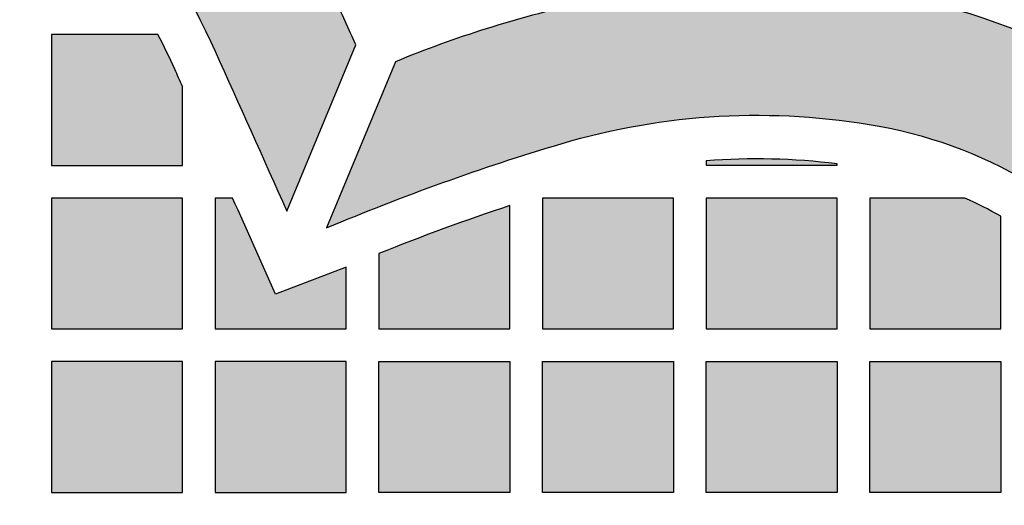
# Model space of a CAD drawing. Header units: millimetres. Extents: x -3873 to -97, y 912 to 4165.
# Tile 71 of 256: x -3300 to -3210, y 963 to 1007. Entities that reach past the tile are written whole.
import ezdxf

# ---------------------------------------------------------------- set-up
doc = ezdxf.new("R2010")
doc.units = ezdxf.units.MM
doc.layers.add('pattern', color=7, linetype='Continuous', true_color=0x000000)

msp = doc.modelspace()

# ---------------------------------------------------------------- hatches: boundary and pattern name
at = {"layer": 'pattern'}
for points in [[(-3328.56, 1039.486), (-3327.68, 1039.477), (-3326.799, 1039.45), (-3325.915, 1039.404), (-3325.03, 1039.339), (-3324.144, 1039.255), (-3323.258, 1039.153), (-3322.372, 1039.032), (-3321.487, 1038.891), (-3320.603, 1038.732), (-3319.722, 1038.554), (-3318.844, 1038.356), (-3317.969, 1038.14), (-3317.098, 1037.905), (-3316.232, 1037.651), (-3315.371, 1037.379), (-3314.516, 1037.088), (-3313.667, 1036.779), (-3312.825, 1036.452), (-3311.99, 1036.108), (-3311.164, 1035.746), (-3310.347, 1035.366), (-3309.538, 1034.97), (-3308.74, 1034.557), (-3307.951, 1034.129), (-3307.173, 1033.684), (-3306.407, 1033.224), (-3305.651, 1032.749), (-3304.908, 1032.259), (-3304.178, 1031.755), (-3303.46, 1031.238), (-3302.755, 1030.707), (-3302.064, 1030.163), (-3300.484, 1028.856), (-3298.939, 1027.499), (-3297.43, 1026.093), (-3295.96, 1024.641), (-3294.531, 1023.143), (-3293.145, 1021.602), (-3291.804, 1020.019), (-3290.509, 1018.397), (-3289.264, 1016.737), (-3288.068, 1015.042), (-3286.924, 1013.313), (-3285.833, 1011.554), (-3284.795, 1009.767), (-3283.813, 1007.954), (-3282.887, 1006.117), (-3282.018, 1004.26), (-3275.439, 989.593), (-3269.127, 1004.853), (-3271.077, 1009.188), (-3272.095, 1011.363), (-3273.179, 1013.513), (-3274.329, 1015.636), (-3275.543, 1017.729), (-3276.821, 1019.789), (-3278.161, 1021.812), (-3279.561, 1023.798), (-3281.019, 1025.741), (-3282.535, 1027.641), (-3284.105, 1029.494), (-3285.728, 1031.299), (-3287.402, 1033.053), (-3289.123, 1034.753), (-3290.89, 1036.399), (-3292.699, 1037.988), (-3294.549, 1039.519), (-3295.436, 1040.216), (-3296.341, 1040.898), (-3297.262, 1041.562), (-3298.2, 1042.209), (-3299.154, 1042.837), (-3300.123, 1043.447), (-3301.107, 1044.038), (-3302.106, 1044.609), (-3303.118, 1045.159), (-3304.143, 1045.689), (-3305.181, 1046.197), (-3306.23, 1046.684), (-3307.291, 1047.149), (-3308.362, 1047.592), (-3309.443, 1048.011), (-3310.532, 1048.408), (-3311.63, 1048.781), (-3312.736, 1049.131), (-3313.848, 1049.456), (-3314.966, 1049.758), (-3316.089, 1050.036), (-3317.216, 1050.289), (-3318.347, 1050.518), (-3319.481, 1050.723), (-3320.617, 1050.903), (-3321.754, 1051.059), (-3322.892, 1051.19), (-3324.029, 1051.297), (-3325.166, 1051.38), (-3326.3, 1051.439), (-3327.432, 1051.475), (-3328.561, 1051.486), (-3329.689, 1051.476), (-3330.821, 1051.441), (-3331.956, 1051.383), (-3333.092, 1051.301), (-3334.23, 1051.195), (-3335.367, 1051.064), (-3336.505, 1050.909), (-3337.641, 1050.73), (-3338.775, 1050.526), (-3339.906, 1050.298), (-3341.034, 1050.045), (-3342.157, 1049.769), (-3343.275, 1049.468), (-3344.388, 1049.143), (-3345.493, 1048.794), (-3346.591, 1048.422), (-3347.681, 1048.026), (-3348.762, 1047.608), (-3349.834, 1047.166), (-3350.895, 1046.702), (-3351.945, 1046.216), (-3352.983, 1045.708), (-3354.008, 1045.179), (-3355.021, 1044.63), (-3356.02, 1044.06), (-3357.005, 1043.47), (-3357.974, 1042.861), (-3358.929, 1042.233), (-3359.867, 1041.587), (-3360.789, 1040.923), (-3361.694, 1040.242), (-3362.582, 1039.545), (-3364.433, 1038.016), (-3366.244, 1036.428), (-3368.012, 1034.784), (-3369.734, 1033.085), (-3371.409, 1031.333), (-3373.033, 1029.529), (-3374.605, 1027.677), (-3376.122, 1025.779), (-3377.583, 1023.836), (-3378.984, 1021.852), (-3380.326, 1019.83), (-3381.605, 1017.771), (-3382.821, 1015.679), (-3383.973, 1013.557), (-3385.058, 1011.407), (-3386.078, 1009.234), (-3388.032, 1004.9), (-3381.731, 989.635), (-3375.141, 1004.297), (-3374.27, 1006.153), (-3373.342, 1007.989), (-3372.359, 1009.801), (-3371.32, 1011.588), (-3370.228, 1013.346), (-3369.082, 1015.074), (-3367.885, 1016.768), (-3366.638, 1018.427), (-3365.342, 1020.049), (-3364, 1021.63), (-3362.613, 1023.17), (-3361.182, 1024.667), (-3359.711, 1026.118), (-3358.201, 1027.522), (-3356.655, 1028.878), (-3355.074, 1030.184), (-3354.383, 1030.727), (-3353.677, 1031.257), (-3352.959, 1031.774), (-3352.228, 1032.278), (-3351.485, 1032.767), (-3350.729, 1033.241), (-3349.962, 1033.701), (-3349.184, 1034.145), (-3348.395, 1034.573), (-3347.596, 1034.985), (-3346.787, 1035.381), (-3345.97, 1035.759), (-3345.143, 1036.121), (-3344.308, 1036.465), (-3343.466, 1036.791), (-3342.617, 1037.099), (-3341.762, 1037.389), (-3340.9, 1037.661), (-3340.034, 1037.914), (-3339.163, 1038.148), (-3338.288, 1038.364), (-3337.409, 1038.561), (-3336.528, 1038.738), (-3335.645, 1038.897), (-3334.76, 1039.037), (-3333.874, 1039.157), (-3332.987, 1039.259), (-3332.101, 1039.342), (-3331.216, 1039.406), (-3330.332, 1039.451), (-3329.45, 1039.478)], [(-3186.717, 952.488), (-3175.796, 943.838), (-3175.525, 945.237), (-3175.288, 946.65), (-3175.087, 948.075), (-3174.922, 949.511), (-3174.794, 950.957), (-3174.703, 952.412), (-3174.65, 953.873), (-3174.635, 955.34), (-3174.659, 956.811), (-3174.722, 958.284), (-3174.824, 959.758), (-3174.965, 961.232), (-3175.146, 962.703), (-3175.365, 964.171), (-3175.624, 965.633), (-3175.922, 967.089), (-3176.258, 968.536), (-3176.633, 969.973), (-3177.045, 971.398), (-3177.495, 972.811), (-3177.981, 974.209), (-3178.503, 975.592), (-3179.06, 976.957), (-3179.651, 978.304), (-3180.276, 979.631), (-3180.934, 980.937), (-3181.623, 982.221), (-3182.342, 983.482), (-3183.091, 984.719), (-3183.868, 985.93), (-3184.672, 987.115), (-3185.502, 988.274), (-3186.247, 989.262), (-3187.017, 990.236), (-3187.813, 991.196), (-3188.635, 992.141), (-3189.481, 993.069), (-3190.351, 993.98), (-3191.245, 994.872), (-3192.162, 995.746), (-3193.102, 996.599), (-3194.064, 997.431), (-3195.047, 998.242), (-3196.051, 999.03), (-3197.074, 999.795), (-3198.116, 1000.535), (-3199.176, 1001.251), (-3200.253, 1001.942), (-3201.347, 1002.607), (-3202.456, 1003.245), (-3203.579, 1003.856), (-3204.715, 1004.439), (-3205.864, 1004.995), (-3207.024, 1005.522), (-3208.194, 1006.021), (-3209.373, 1006.491), (-3210.56, 1006.931), (-3211.755, 1007.343), (-3212.955, 1007.725), (-3214.161, 1008.077), (-3215.37, 1008.401), (-3216.582, 1008.694), (-3217.796, 1008.959), (-3219.01, 1009.194), (-3220.837, 1009.503), (-3222.676, 1009.766), (-3224.523, 1009.985), (-3226.379, 1010.158), (-3228.24, 1010.284), (-3230.106, 1010.364), (-3231.975, 1010.398), (-3233.844, 1010.384), (-3235.712, 1010.324), (-3237.578, 1010.218), (-3239.439, 1010.064), (-3241.294, 1009.865), (-3243.141, 1009.62), (-3244.979, 1009.329), (-3246.806, 1008.993), (-3248.619, 1008.613), (-3250.773, 1008.11), (-3252.917, 1007.56), (-3255.049, 1006.963), (-3257.169, 1006.321), (-3259.275, 1005.633), (-3261.364, 1004.9), (-3263.437, 1004.123), (-3265.49, 1003.301), (-3271.795, 988.059), (-3266.508, 990.212), (-3261.161, 992.218), (-3255.761, 994.075), (-3250.314, 995.782), (-3248.554, 996.278), (-3246.776, 996.725), (-3244.981, 997.121), (-3243.171, 997.464), (-3241.348, 997.754), (-3239.516, 997.992), (-3237.675, 998.175), (-3235.829, 998.304), (-3233.981, 998.378), (-3232.131, 998.398), (-3230.284, 998.364), (-3228.44, 998.275), (-3226.603, 998.132), (-3224.775, 997.937), (-3222.959, 997.688), (-3221.156, 997.387), (-3220.214, 997.205), (-3219.272, 997), (-3218.332, 996.772), (-3217.394, 996.521), (-3216.46, 996.248), (-3215.529, 995.952), (-3214.602, 995.632), (-3213.681, 995.291), (-3212.767, 994.926), (-3211.859, 994.54), (-3210.96, 994.131), (-3210.069, 993.7), (-3209.187, 993.247), (-3208.316, 992.773), (-3207.456, 992.278), (-3206.608, 991.763), (-3205.773, 991.227), (-3204.951, 990.672), (-3204.143, 990.098), (-3203.349, 989.504), (-3202.571, 988.893), (-3201.808, 988.265), (-3201.062, 987.619), (-3200.333, 986.957), (-3199.622, 986.28), (-3198.928, 985.588), (-3198.253, 984.881), (-3197.597, 984.161), (-3196.96, 983.429), (-3196.343, 982.684), (-3195.745, 981.929), (-3195.168, 981.163), (-3194.621, 980.403), (-3194.089, 979.629), (-3193.572, 978.841), (-3193.071, 978.04), (-3192.585, 977.226), (-3192.116, 976.399), (-3191.664, 975.561), (-3191.23, 974.711), (-3190.813, 973.85), (-3190.414, 972.979), (-3190.034, 972.098), (-3189.673, 971.207), (-3189.331, 970.309), (-3189.009, 969.402), (-3188.707, 968.488), (-3188.424, 967.567), (-3188.162, 966.641), (-3187.921, 965.709), (-3187.7, 964.772), (-3187.499, 963.832), (-3187.32, 962.888), (-3187.161, 961.942), (-3187.024, 960.994), (-3186.907, 960.045), (-3186.811, 959.095), (-3186.736, 958.145), (-3186.682, 957.196), (-3186.648, 956.249), (-3186.635, 955.304), (-3186.643, 954.362), (-3186.67, 953.423)], [(-3285.009, 1001.048), (-3285.716, 1002.618), (-3286.464, 1004.22), (-3287.254, 1005.801), (-3297.01, 1005.801), (-3297.009, 993.801), (-3285.009, 993.802)], [(-3225.009, 993.935), (-3226.5, 994.104), (-3227.997, 994.235), (-3229.498, 994.328), (-3231.001, 994.383), (-3232.506, 994.399), (-3234.009, 994.376), (-3235.511, 994.315), (-3237.009, 994.216), (-3237.009, 993.806), (-3225.009, 993.807)], [(-3285.007, 978.802), (-3285.008, 990.802), (-3297.008, 990.801), (-3297.007, 978.801)], [(-3276.48, 981.992), (-3280.412, 990.802), (-3282.008, 990.802), (-3282.007, 978.802), (-3270.008, 978.803), (-3270.008, 984.457)], [(-3255.008, 990.111), (-3261.043, 988.005), (-3267.008, 985.71), (-3267.007, 978.803), (-3255.008, 978.804)], [(-3240.008, 978.806), (-3240.009, 990.806), (-3252.008, 990.805), (-3252.007, 978.805)], [(-3225.008, 978.807), (-3225.009, 990.807), (-3237.008, 990.806), (-3237.007, 978.806)], [(-3210.008, 989.135), (-3210.818, 989.584), (-3211.639, 990.012), (-3212.47, 990.42), (-3213.311, 990.808), (-3222.008, 990.807), (-3222.007, 978.807), (-3210.007, 978.808)], [(-3285.006, 963.802), (-3285.007, 975.802), (-3297.007, 975.801), (-3297.006, 963.801)], [(-3270.006, 963.803), (-3270.007, 975.803), (-3282.007, 975.802), (-3282.006, 963.802)], [(-3267.006, 963.804), (-3267.007, 975.803), (-3255.007, 975.804), (-3255.006, 963.805)], [(-3240.006, 963.806), (-3252.006, 963.805), (-3252.007, 975.804), (-3240.007, 975.805)], [(-3225.006, 963.807), (-3237.006, 963.806), (-3237.007, 975.806), (-3225.007, 975.807)], [(-3210.006, 963.808), (-3222.006, 963.807), (-3222.007, 975.807), (-3210.007, 975.808)]]:
    msp.add_hatch(color=256, dxfattribs=at).paths.add_polyline_path(points, flags=0)

# ---------------------------------------------------------------- linework, layer by layer
for p, q in [((-3275.439, 989.593), (-3269.127, 1004.853)), ((-3265.49, 1003.301), (-3271.795, 988.059))]:
    msp.add_line(p, q, dxfattribs=at)
for points in [[(-3287.254, 1005.801), (-3297.01, 1005.801), (-3297.009, 993.801), (-3285.009, 993.802), (-3285.009, 1001.048)], [(-3237.009, 994.216), (-3237.009, 993.806), (-3225.009, 993.807), (-3225.009, 993.935)], [(-3280.412, 990.802), (-3282.008, 990.802), (-3282.007, 978.802), (-3270.008, 978.803), (-3270.008, 984.457), (-3276.48, 981.992)], [(-3267.008, 985.71), (-3267.007, 978.803), (-3255.008, 978.804), (-3255.008, 990.111)], [(-3213.311, 990.808), (-3222.008, 990.807), (-3222.007, 978.807), (-3210.007, 978.808), (-3210.008, 989.135)]]:
    msp.add_lwpolyline(points, dxfattribs=at)
for points in [[(-3285.007, 978.802), (-3285.008, 990.802), (-3297.008, 990.801), (-3297.007, 978.801)], [(-3240.008, 978.806), (-3240.009, 990.806), (-3252.008, 990.805), (-3252.007, 978.805)], [(-3225.008, 978.807), (-3225.009, 990.807), (-3237.008, 990.806), (-3237.007, 978.806)], [(-3285.006, 963.802), (-3285.007, 975.802), (-3297.007, 975.801), (-3297.006, 963.801)], [(-3270.006, 963.803), (-3270.007, 975.803), (-3282.007, 975.802), (-3282.006, 963.802)], [(-3267.006, 963.804), (-3267.007, 975.803), (-3255.007, 975.804), (-3255.006, 963.805)], [(-3240.006, 963.806), (-3252.006, 963.805), (-3252.007, 975.804), (-3240.007, 975.805)], [(-3225.006, 963.807), (-3237.006, 963.806), (-3237.007, 975.806), (-3225.007, 975.807)], [(-3210.006, 963.808), (-3222.006, 963.807), (-3222.007, 975.807), (-3210.007, 975.808)]]:
    msp.add_lwpolyline(points, close=True, dxfattribs=at)
at = {"layer": 'pattern', "extrusion": (0, 0, -1)}
for centre, radius, start, end in [((3228.569, 956.587), 77.468, 100.29876, 174.23036), ((3346.035, 975.427), 70.211, 128.77552, 155.75287), ((8025.93, -1132.429), 5202.897, 155.752887, 155.92991), ((3232.378, 935.627), 62.772, 73.39757, 100.29876), ((3228.569, 956.587), 41.468, 100.29876, 143.65626), ((3191.347, 798.012), 206.373, 67.05666, 73.39757)]:
    msp.add_arc(centre, radius, start, end, dxfattribs=at)
at = {"layer": 'pattern'}
for centre, radius, start, end in [((-3228.569, 956.587), 65.468, 36.34374, 79.70124), ((-8025.988, -1132.455), 5214.961, 24.194886, 24.247113), ((-3228.569, 956.587), 53.468, 36.34374, 79.70124), ((-3226.275, 908.2), 102.87, 102.5453, 112.40891), ((-3346.086, 975.427), 66.211, 24.24713, 27.30705), ((-8026.457, -1132.643), 5199.419, 24.228137, 24.247111), ((-3232.378, 935.627), 58.772, 82.7969, 94.51892), ((-8025.975, -1132.426), 5198.891, 23.998055, 24.104379), ((-3191.347, 798.012), 202.373, 108.33514, 111.95441), ((-3228.569, 956.587), 37.468, 60.30494, 65.96825)]:
    msp.add_arc(centre, radius, start, end, dxfattribs=at)

doc.saveas('drawing.dxf')
